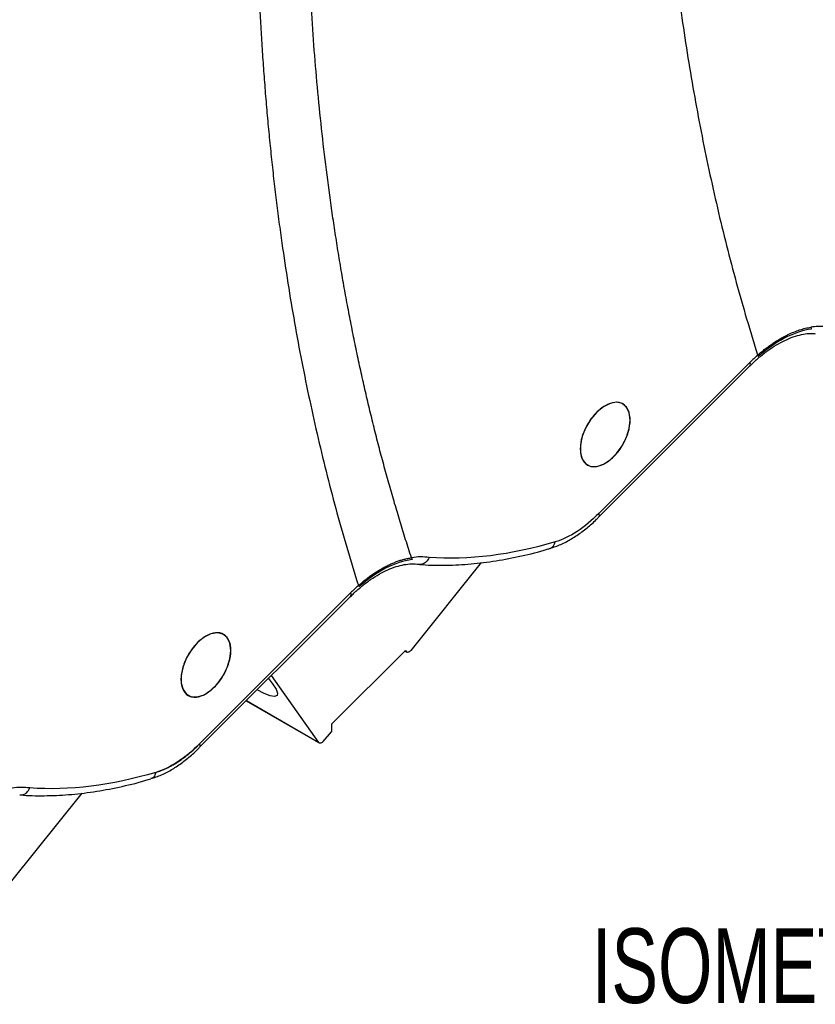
# Model space of a CAD drawing. Header units: millimetres. Extents: x 10 to 410, y 10 to 314.
# Tile 23 of 30: x 340 to 374, y 176 to 218. Entities that reach past the tile are written whole.
import ezdxf

# ---------------------------------------------------------------- set-up
doc = ezdxf.new("R2010")
doc.units = ezdxf.units.MM
doc.header["$LTSCALE"] = 1.5
doc.layers.add('DIMENSIONS', color=140, linetype='Continuous', lineweight=25)
doc.styles.add('SLDTEXTSTYLE0', font='TXT', dxfattribs={"width": 0.7})

msp = doc.modelspace()

# ---------------------------------------------------------------- linework, layer by layer
for p, q in [((371.453, 203.735), (365.037, 197.321)), ((365.038, 197.172), (371.453, 203.586)), ((365.038, 197.172), (371.453, 203.586)), ((360.037, 195.226), (357.037, 191.494)), ((354.482, 193.938), (348.066, 187.524)), ((348.067, 187.375), (354.482, 193.789)), ((348.067, 187.375), (354.482, 193.789)), ((356.809, 191.493), (353.669, 188.361)), ((356.785, 191.469), (356.866, 191.422)), ((356.844, 191.443), (356.79, 191.474)), ((356.809, 191.493), (356.844, 191.443)), ((353.13, 187.581), (351.126, 190.433)), ((350.046, 189.354), (353.153, 187.56)), ((350.051, 189.359), (353.13, 187.581)), ((353.318, 187.626), (353.669, 188.04)), ((353.669, 188.361), (353.669, 188.04)), ((343.066, 185.429), (340.067, 181.697))]:
    msp.add_line(p, q)
at = {"flags": 128}
for points in [[(366.363, 201.286), (366.324, 201.594), (366.209, 201.834), (366.026, 201.987), (365.79, 202.043), (365.518, 201.998), (365.23, 201.854), (364.947, 201.623), (364.691, 201.322), (364.48, 200.972), (364.329, 200.6), (364.252, 200.234), (364.252, 199.901), (364.329, 199.624), (364.48, 199.426), (364.691, 199.32), (364.947, 199.315), (365.23, 199.41), (365.518, 199.599), (365.79, 199.868), (366.026, 200.197), (366.209, 200.561), (366.324, 200.933), (366.363, 201.286)], [(349.392, 191.489), (349.353, 191.797), (349.238, 192.037), (349.056, 192.19), (348.82, 192.246), (348.548, 192.201), (348.259, 192.057), (347.977, 191.826), (347.72, 191.525), (347.509, 191.175), (347.359, 190.804), (347.281, 190.437), (347.281, 190.104), (347.359, 189.828), (347.509, 189.629), (347.72, 189.523), (347.977, 189.518), (348.259, 189.613), (348.548, 189.803), (348.82, 190.071), (349.056, 190.4), (349.238, 190.764), (349.353, 191.136), (349.392, 191.489)], [(357.037, 191.494), (357.012, 191.466), (356.985, 191.444), (356.957, 191.427), (356.93, 191.416), (356.904, 191.412), (356.88, 191.416), (356.86, 191.426), (356.844, 191.443)], [(350.986, 190.294), (351.169, 190.071), (351.313, 189.849), (351.376, 189.68), (351.354, 189.572), (351.249, 189.532), (351.064, 189.562), (350.812, 189.661), (350.505, 189.822)], [(353.318, 187.626), (353.293, 187.6), (353.267, 187.579), (353.24, 187.563), (353.213, 187.554), (353.188, 187.551), (353.165, 187.555), (353.146, 187.565), (353.13, 187.581)]]:
    msp.add_lwpolyline(points, dxfattribs=at)
for centre, radius, start, end in [((371.337, 203.661), 0.138, 327.0645, 32.9116), ((362.847, 196.14), 0.329, 291.1415, 354.3636), ((354.367, 193.864), 0.138, 327.0645, 32.9116)]:
    msp.add_arc(centre, radius, start, end)
for points, knots in [([(367.441, 234.781), (367.442, 234.45), (367.444, 233.788), (367.455, 232.802), (367.474, 231.82), (367.501, 230.843), (367.535, 229.871), (367.576, 228.904), (367.625, 227.943), (367.682, 226.986), (367.746, 226.035), (367.818, 225.088), (367.897, 224.147), (367.984, 223.211), (368.078, 222.28), (368.18, 221.354), (368.29, 220.433), (368.407, 219.517), (368.568, 218.337), (368.783, 216.9), (369.065, 215.217), (369.374, 213.556), (369.708, 211.917), (370.069, 210.3), (370.457, 208.705), (370.871, 207.132), (371.31, 205.579), (371.624, 204.563), (371.781, 204.055)], [0, 0, 0, 0, 0.029476, 0.058933, 0.088373, 0.117797, 0.14721, 0.176612, 0.206005, 0.235394, 0.264778, 0.294162, 0.323546, 0.352934, 0.382328, 0.41173, 0.441142, 0.470566, 0.500005, 0.555597, 0.611144, 0.666661, 0.722164, 0.777668, 0.833188, 0.88874, 0.944339, 1, 1, 1, 1]), ([(357.066, 195.441), (356.984, 195.694), (356.821, 196.199), (356.584, 196.965), (356.354, 197.736), (356.13, 198.513), (355.914, 199.295), (355.704, 200.083), (355.501, 200.877), (355.305, 201.676), (355.115, 202.482), (354.933, 203.292), (354.757, 204.109), (354.588, 204.931), (354.426, 205.759), (354.27, 206.592), (354.121, 207.432), (353.979, 208.277), (353.844, 209.127), (353.673, 210.269), (353.477, 211.708), (353.268, 213.455), (353.088, 215.22), (352.935, 217.004), (352.81, 218.807), (352.713, 220.629), (352.644, 222.47), (352.6, 224.328), (352.595, 225.582), (352.592, 226.209)], [0, 0, 0, 0, 0.027841, 0.055665, 0.083471, 0.111264, 0.139044, 0.166815, 0.194577, 0.222332, 0.250084, 0.277834, 0.305583, 0.333335, 0.36109, 0.388852, 0.416621, 0.444401, 0.472192, 0.499998, 0.555592, 0.611138, 0.666654, 0.722154, 0.777656, 0.833175, 0.888728, 0.944331, 1, 1, 1, 1]), ([(350.471, 224.984), (350.472, 224.653), (350.473, 223.992), (350.485, 223.005), (350.504, 222.023), (350.53, 221.046), (350.564, 220.074), (350.606, 219.107), (350.655, 218.146), (350.712, 217.189), (350.776, 216.238), (350.847, 215.291), (350.927, 214.35), (351.014, 213.414), (351.108, 212.483), (351.21, 211.557), (351.319, 210.636), (351.436, 209.72), (351.598, 208.54), (351.813, 207.103), (352.095, 205.42), (352.403, 203.759), (352.738, 202.12), (353.099, 200.503), (353.486, 198.908), (353.9, 197.335), (354.339, 195.782), (354.654, 194.766), (354.811, 194.258)], [0, 0, 0, 0, 0.029476, 0.058933, 0.088373, 0.117797, 0.14721, 0.176612, 0.206005, 0.235394, 0.264778, 0.294162, 0.323546, 0.352934, 0.382328, 0.41173, 0.441142, 0.470566, 0.500005, 0.555597, 0.611144, 0.666661, 0.722164, 0.777668, 0.833188, 0.88874, 0.944339, 1, 1, 1, 1]), ([(371.788, 204.051), (371.841, 204.097), (371.945, 204.187), (372.103, 204.314), (372.262, 204.434), (372.423, 204.547), (372.584, 204.652), (372.746, 204.749), (372.909, 204.839), (373.101, 204.936), (373.322, 205.034), (373.568, 205.123), (373.809, 205.193), (373.965, 205.221), (374.043, 205.235)], [0, 0, 0, 0, 0.070559, 0.140866, 0.211054, 0.281257, 0.351606, 0.422234, 0.493272, 0.564847, 0.674802, 0.78366, 0.891898, 1, 1, 1, 1]), ([(374.063, 205.156), (373.705, 205.106), (373.325, 204.98), (372.559, 204.584), (372.173, 204.316), (371.802, 203.989)], [0, 0, 0, 0, 0.5, 0.5, 1, 1, 1, 1]), ([(371.454, 203.582), (371.5, 203.629), (371.659, 203.793), (371.944, 204.038), (372.305, 204.312), (372.671, 204.543), (373.035, 204.727), (373.39, 204.863), (373.73, 204.945), (374.014, 204.978), (374.171, 204.964), (374.232, 204.958)], [0, 0, 0, 0, 0.0486169, 0.1681296, 0.2899286, 0.4130893, 0.5371377, 0.662045, 0.7882464, 0.9169299, 1, 1, 1, 1]), ([(371.454, 203.582), (371.5, 203.629), (371.659, 203.793), (371.944, 204.038), (372.305, 204.312), (372.671, 204.543), (373.035, 204.727), (373.39, 204.863), (373.73, 204.945), (374.014, 204.978), (374.171, 204.964), (374.232, 204.958)], [0, 0, 0, 0, 0.048617, 0.16813, 0.289929, 0.413089, 0.537138, 0.662045, 0.788246, 0.91693, 1, 1, 1, 1]), ([(372.916, 204.766), (372.732, 204.663), (372.357, 204.452), (371.99, 204.146), (371.802, 203.989)], [0, 0, 0, 0, 0.488336, 1, 1, 1, 1]), ([(366.363, 201.286), (366.363, 201.447), (366.335, 201.591), (366.229, 201.826), (366.15, 201.916), (365.954, 202.03), (365.836, 202.053), (365.58, 202.027), (365.441, 201.979), (365.163, 201.819), (365.025, 201.707), (364.768, 201.436), (364.65, 201.277), (364.454, 200.937), (364.375, 200.756), (364.269, 200.398), (364.242, 200.222), (364.242, 200.062)], [0, 0, 0, 0, 0.125, 0.125, 0.25, 0.25, 0.375, 0.375, 0.5, 0.5, 0.625, 0.625, 0.75, 0.75, 0.875, 0.875, 1, 1, 1, 1]), ([(364.242, 200.062), (364.242, 199.901), (364.269, 199.757), (364.375, 199.522), (364.454, 199.432), (364.65, 199.318), (364.768, 199.295), (365.025, 199.321), (365.163, 199.369), (365.441, 199.529), (365.58, 199.641), (365.836, 199.912), (365.954, 200.071), (366.15, 200.411), (366.229, 200.592), (366.335, 200.95), (366.363, 201.126), (366.363, 201.286)], [0, 0, 0, 0, 0.125, 0.125, 0.25, 0.25, 0.375, 0.375, 0.5, 0.5, 0.625, 0.625, 0.75, 0.75, 0.875, 0.875, 1, 1, 1, 1]), ([(362.965, 195.842), (363.041, 195.863), (363.27, 195.926), (363.651, 196.108), (364.099, 196.373), (364.528, 196.697), (364.84, 196.968), (365.002, 197.14), (365.037, 197.176)], [0, 0, 0, 0, 0.106743, 0.322076, 0.534798, 0.743527, 0.945615, 1, 1, 1, 1]), ([(362.965, 195.842), (363.041, 195.863), (363.27, 195.926), (363.651, 196.108), (364.099, 196.373), (364.528, 196.697), (364.84, 196.968), (365.002, 197.14), (365.037, 197.176)], [0, 0, 0, 0, 0.106743, 0.322076, 0.534798, 0.743527, 0.945615, 1, 1, 1, 1]), ([(365.033, 197.177), (365.044, 197.189), (365.069, 197.217), (365.049, 197.283), (365.037, 197.321)], [0, 0, 0, 0, 0.427137, 1, 1, 1, 1]), ([(365.033, 197.177), (365.044, 197.189), (365.069, 197.217), (365.049, 197.283), (365.037, 197.321)], [0, 0, 0, 0, 0.427137, 1, 1, 1, 1]), ([(357.419, 195.153), (357.461, 195.149), (357.832, 195.109), (358.558, 195.109), (359.597, 195.158), (360.661, 195.29), (361.744, 195.504), (362.513, 195.689), (362.924, 195.823), (362.965, 195.837)], [0, 0, 0, 0, 0.024055, 0.214649, 0.405483, 0.59651, 0.787676, 0.978927, 1, 1, 1, 1]), ([(357.419, 195.153), (357.461, 195.149), (357.832, 195.109), (358.558, 195.109), (359.597, 195.158), (360.661, 195.29), (361.744, 195.504), (362.513, 195.689), (362.924, 195.823), (362.965, 195.837)], [0, 0, 0, 0, 0.024055, 0.214649, 0.405483, 0.59651, 0.787676, 0.978927, 1, 1, 1, 1]), ([(354.483, 193.785), (354.529, 193.832), (354.688, 193.996), (354.974, 194.241), (355.335, 194.515), (355.701, 194.746), (356.065, 194.931), (356.419, 195.065), (356.761, 195.15), (357.081, 195.178), (357.291, 195.177), (357.384, 195.152), (357.388, 195.151)], [0, 0, 0, 0, 0.045996, 0.159066, 0.274298, 0.390819, 0.50818, 0.626354, 0.745752, 0.867498, 0.993895, 1, 1, 1, 1]), ([(354.483, 193.785), (354.529, 193.832), (354.688, 193.996), (354.974, 194.241), (355.335, 194.515), (355.701, 194.746), (356.065, 194.931), (356.419, 195.065), (356.761, 195.15), (357.081, 195.178), (357.291, 195.177), (357.384, 195.152), (357.388, 195.151)], [0, 0, 0, 0, 0.045996, 0.159066, 0.274298, 0.390819, 0.50818, 0.626354, 0.745752, 0.867498, 0.993895, 1, 1, 1, 1]), ([(354.818, 194.254), (354.872, 194.301), (354.98, 194.395), (355.143, 194.526), (355.306, 194.649), (355.468, 194.763), (355.63, 194.869), (355.792, 194.966), (355.953, 195.055), (356.115, 195.136), (356.275, 195.207), (356.436, 195.271), (356.596, 195.326), (356.755, 195.372), (356.915, 195.41), (357.02, 195.428), (357.073, 195.437)], [0, 0, 0, 0, 0.073209, 0.145605, 0.217317, 0.288475, 0.359217, 0.429678, 0.5, 0.570322, 0.640783, 0.711525, 0.782683, 0.854395, 0.926791, 1, 1, 1, 1]), ([(357.093, 195.359), (356.734, 195.309), (356.355, 195.183), (355.589, 194.788), (355.203, 194.519), (354.832, 194.192)], [0, 0, 0, 0, 0.5, 0.5, 1, 1, 1, 1]), ([(357.093, 195.359), (356.734, 195.309), (356.355, 195.183), (355.589, 194.788), (355.203, 194.519), (354.832, 194.192)], [0, 0, 0, 0, 0.5, 0.5, 1, 1, 1, 1]), ([(357.815, 195.443), (357.799, 195.408), (357.767, 195.34), (357.7, 195.26), (357.627, 195.201), (357.532, 195.156), (357.449, 195.137), (357.397, 195.153), (357.39, 195.156)], [0, 0, 0, 0, 0.186523, 0.3622162, 0.5270716, 0.6810823, 0.9554813, 1, 1, 1, 1]), ([(357.815, 195.443), (357.799, 195.408), (357.767, 195.34), (357.7, 195.26), (357.627, 195.201), (357.532, 195.156), (357.449, 195.137), (357.397, 195.153), (357.39, 195.156)], [0, 0, 0, 0, 0.186523, 0.362216, 0.527072, 0.681082, 0.955481, 1, 1, 1, 1]), ([(349.392, 191.489), (349.392, 191.65), (349.365, 191.794), (349.259, 192.029), (349.18, 192.12), (348.984, 192.233), (348.866, 192.256), (348.609, 192.23), (348.471, 192.182), (348.193, 192.022), (348.054, 191.91), (347.798, 191.639), (347.68, 191.48), (347.484, 191.14), (347.405, 190.959), (347.299, 190.601), (347.271, 190.425), (347.271, 190.265)], [0, 0, 0, 0, 0.125, 0.125, 0.25, 0.25, 0.375, 0.375, 0.5, 0.5, 0.625, 0.625, 0.75, 0.75, 0.875, 0.875, 1, 1, 1, 1]), ([(347.271, 190.265), (347.271, 190.105), (347.299, 189.96), (347.405, 189.725), (347.484, 189.635), (347.68, 189.521), (347.798, 189.499), (348.054, 189.524), (348.193, 189.572), (348.471, 189.733), (348.609, 189.845), (348.866, 190.115), (348.984, 190.274), (349.18, 190.614), (349.259, 190.795), (349.365, 191.153), (349.392, 191.329), (349.392, 191.489)], [0, 0, 0, 0, 0.125, 0.125, 0.25, 0.25, 0.375, 0.375, 0.5, 0.5, 0.625, 0.625, 0.75, 0.75, 0.875, 0.875, 1, 1, 1, 1]), ([(345.987, 186.043), (346.066, 186.065), (346.297, 186.128), (346.68, 186.311), (347.129, 186.576), (347.557, 186.9), (347.87, 187.171), (348.032, 187.343), (348.066, 187.38)], [0, 0, 0, 0, 0.109643, 0.324277, 0.536309, 0.74436, 0.945792, 1, 1, 1, 1]), ([(345.987, 186.043), (346.066, 186.065), (346.297, 186.128), (346.68, 186.311), (347.129, 186.576), (347.557, 186.9), (347.87, 187.171), (348.032, 187.343), (348.066, 187.38)], [0, 0, 0, 0, 0.109643, 0.324277, 0.536309, 0.74436, 0.945792, 1, 1, 1, 1]), ([(346.198, 186.309), (346.237, 186.321), (346.314, 186.345), (346.431, 186.388), (346.548, 186.436), (346.672, 186.492), (346.802, 186.557), (346.96, 186.644), (347.164, 186.769), (347.389, 186.927), (347.623, 187.111), (347.804, 187.27), (347.955, 187.412), (348.029, 187.487), (348.066, 187.524)], [0, 0, 0, 0, 0.062511, 0.124959, 0.187433, 0.250021, 0.321352, 0.392888, 0.500028, 0.642861, 0.750001, 0.874989, 0.937444, 1, 1, 1, 1]), ([(348.062, 187.38), (348.073, 187.392), (348.099, 187.42), (348.078, 187.486), (348.066, 187.524)], [0, 0, 0, 0, 0.427137, 1, 1, 1, 1]), ([(348.062, 187.38), (348.073, 187.392), (348.099, 187.42), (348.078, 187.486), (348.066, 187.524)], [0, 0, 0, 0, 0.427137, 1, 1, 1, 1]), ([(346.198, 186.309), (346.182, 186.256), (346.151, 186.151), (346.069, 186.06), (346.006, 186.047), (345.986, 186.043)], [0, 0, 0, 0, 0.407825, 0.81565, 1, 1, 1, 1]), ([(346.198, 186.309), (346.182, 186.256), (346.151, 186.151), (346.069, 186.06), (346.006, 186.047), (345.986, 186.043)], [0, 0, 0, 0, 0.407825, 0.81565, 1, 1, 1, 1]), ([(340.448, 185.356), (340.49, 185.352), (340.861, 185.312), (341.588, 185.312), (342.627, 185.361), (343.69, 185.493), (344.773, 185.707), (345.541, 185.891), (345.949, 186.025), (345.988, 186.037)], [0, 0, 0, 0, 0.024165, 0.214958, 0.405992, 0.597219, 0.788586, 0.980037, 1, 1, 1, 1]), ([(340.448, 185.356), (340.49, 185.352), (340.861, 185.312), (341.588, 185.312), (342.627, 185.361), (343.69, 185.493), (344.773, 185.707), (345.541, 185.891), (345.949, 186.025), (345.988, 186.037)], [0, 0, 0, 0, 0.024165, 0.214958, 0.405992, 0.597219, 0.788586, 0.980037, 1, 1, 1, 1]), ([(340.419, 185.358), (340.423, 185.356), (340.472, 185.341), (340.552, 185.357), (340.648, 185.399), (340.723, 185.457), (340.794, 185.539), (340.827, 185.609), (340.845, 185.646)], [0, 0, 0, 0, 0.029759, 0.299344, 0.454588, 0.623119, 0.804927, 1, 1, 1, 1]), ([(340.419, 185.358), (340.423, 185.356), (340.472, 185.341), (340.552, 185.357), (340.648, 185.399), (340.723, 185.457), (340.794, 185.539), (340.827, 185.609), (340.845, 185.646)], [0, 0, 0, 0, 0.029759, 0.299344, 0.454588, 0.623119, 0.804927, 1, 1, 1, 1])]:
    msp.add_open_spline(points, degree=3, knots=knots)
for points in [[(374.631, 205.258), (374.444, 205.274), (374.247, 205.266), (374.043, 205.234)], [(374.043, 205.234), (374.053, 205.207), (374.059, 205.18), (374.063, 205.156)], [(371.788, 204.051), (371.675, 203.951), (371.563, 203.846), (371.453, 203.735)], [(371.788, 204.051), (371.675, 203.951), (371.563, 203.846), (371.453, 203.735)], [(371.802, 203.989), (371.8, 204.008), (371.795, 204.029), (371.788, 204.051)], [(365.037, 197.321), (364.442, 196.716), (363.793, 196.293), (363.175, 196.108)], [(365.037, 197.321), (364.442, 196.716), (363.793, 196.293), (363.175, 196.108)], [(363.175, 196.108), (361.3, 195.547), (359.496, 195.323), (357.815, 195.443)], [(363.175, 196.108), (361.3, 195.547), (359.496, 195.323), (357.815, 195.443)], [(357.815, 195.443), (357.582, 195.48), (357.333, 195.478), (357.073, 195.437)], [(357.815, 195.443), (357.582, 195.48), (357.333, 195.478), (357.073, 195.437)], [(357.073, 195.437), (357.082, 195.41), (357.089, 195.383), (357.093, 195.359)], [(357.073, 195.437), (357.082, 195.41), (357.089, 195.383), (357.093, 195.359)], [(354.818, 194.254), (354.704, 194.154), (354.592, 194.049), (354.482, 193.938)], [(354.818, 194.254), (354.704, 194.154), (354.592, 194.049), (354.482, 193.938)], [(348.066, 187.524), (347.47, 186.917), (346.818, 186.493), (346.198, 186.309)], [(346.198, 186.309), (344.326, 185.749), (342.524, 185.526), (340.845, 185.646)], [(346.198, 186.309), (344.326, 185.749), (342.524, 185.526), (340.845, 185.646)], [(340.845, 185.646), (340.611, 185.683), (340.362, 185.681), (340.102, 185.64)], [(340.845, 185.646), (340.611, 185.683), (340.362, 185.681), (340.102, 185.64)]]:
    msp.add_open_spline(points, degree=3)

# ---------------------------------------------------------------- texts
at = {"layer": 'DIMENSIONS', "insert": (364.741, 179.681), "char_height": 3.175, "attachment_point": 1, "style": 'SLDTEXTSTYLE0'}
msp.add_mtext('ISOMETRIC VIEW', dxfattribs=at)

doc.saveas('drawing.dxf')
